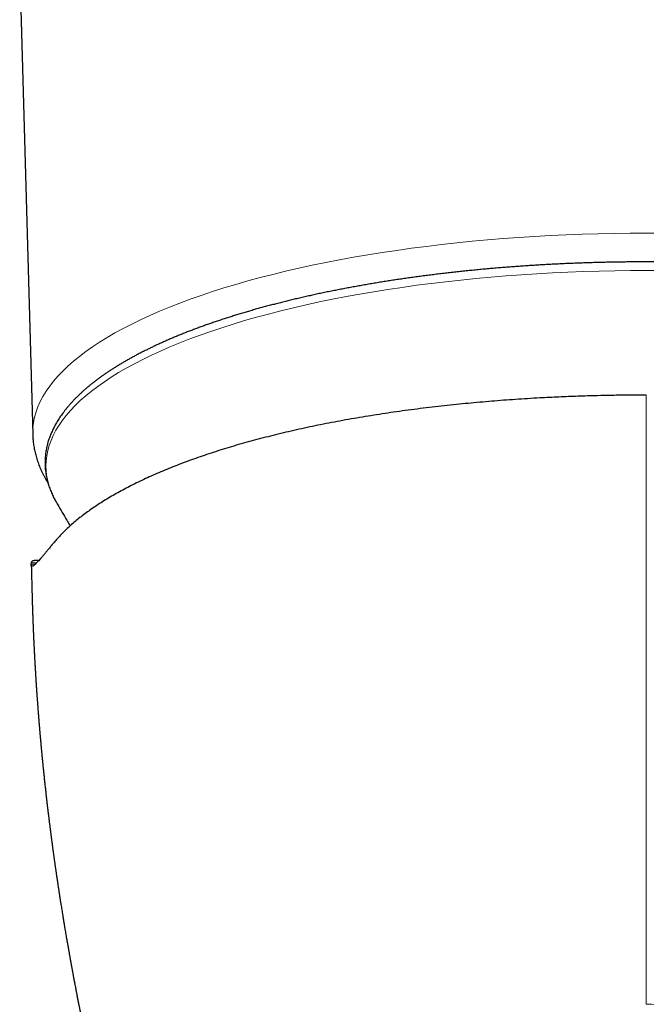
# Model space of a CAD drawing. Header units: millimetres. Extents: x 8 to 869, y 12 to 463.
# Tile 13 of 51: x 424 to 449, y 120 to 160. Entities that reach past the tile are written whole.
import ezdxf

# ---------------------------------------------------------------- set-up
doc = ezdxf.new("R2010")
doc.units = ezdxf.units.MM

msp = doc.modelspace()

# ---------------------------------------------------------------- linework, layer by layer
at = {"color": 7, "linetype": 'Continuous', "lineweight": 30}
for p, q in [((423.672, 161.791), (424.199, 142.753)), ((424.141, 137.524), (424.149, 137.578)), ((424.452, 137.671), (424.252, 137.671))]:
    msp.add_line(p, q, dxfattribs=at)
at = {"color": 252, "linetype": 'Continuous', "lineweight": 0}
for p, q in [((449, 143.899), (449, 144.353)), ((424.141, 137.524), (424.313, 137.524)), ((424.149, 137.578), (424.366, 137.578))]:
    msp.add_line(p, q, dxfattribs=at)
at = {"color": 252, "linetype": 'Continuous', "lineweight": 0, "flags": 128}
for points in [[(424.199, 142.753), (424.198, 142.826), (424.207, 143.038), (424.232, 143.249), (424.275, 143.46), (424.334, 143.67), (424.41, 143.88), (424.504, 144.089), (424.614, 144.298), (424.74, 144.505), (424.884, 144.711), (425.043, 144.916), (425.22, 145.12), (425.412, 145.321), (425.621, 145.522), (425.846, 145.72), (426.086, 145.916), (426.343, 146.11), (426.614, 146.302), (426.902, 146.492), (427.204, 146.679), (427.521, 146.864), (427.853, 147.045), (428.2, 147.224), (428.56, 147.4), (428.935, 147.572), (429.323, 147.742), (429.725, 147.908), (430.141, 148.07), (430.569, 148.229), (431.009, 148.384), (431.463, 148.536), (431.928, 148.683), (432.404, 148.827), (432.893, 148.966), (433.392, 149.101), (433.902, 149.232), (434.422, 149.359), (434.952, 149.481), (435.492, 149.598), (436.041, 149.711), (436.599, 149.819), (437.166, 149.922), (437.74, 150.021), (438.323, 150.114), (438.912, 150.203), (439.509, 150.286), (440.112, 150.365), (440.721, 150.438), (441.336, 150.506), (441.956, 150.568), (442.581, 150.626), (443.21, 150.678), (443.843, 150.724), (444.48, 150.766), (445.12, 150.801), (445.763, 150.832), (446.408, 150.857), (447.054, 150.876), (447.702, 150.89), (448.351, 150.898), (449, 150.901), (449.649, 150.898)], [(449.635, 149.388), (449, 149.39), (448.365, 149.388), (447.73, 149.38), (447.096, 149.366), (446.463, 149.347), (445.832, 149.323), (445.203, 149.293), (444.577, 149.258), (443.954, 149.218), (443.334, 149.172), (442.719, 149.121), (442.107, 149.065), (441.5, 149.004), (440.899, 148.937), (440.303, 148.866), (439.712, 148.789), (439.129, 148.707), (438.552, 148.621), (437.982, 148.529), (437.42, 148.433), (436.865, 148.332), (436.319, 148.226), (435.782, 148.116), (435.254, 148.001), (434.735, 147.881), (434.226, 147.758), (433.727, 147.63), (433.238, 147.497), (432.76, 147.361), (432.294, 147.221), (431.839, 147.076), (431.395, 146.928), (430.964, 146.776), (430.545, 146.621), (430.139, 146.462), (429.746, 146.299), (429.365, 146.133), (428.999, 145.964), (428.646, 145.792), (428.307, 145.618), (427.982, 145.44), (427.671, 145.259), (427.376, 145.076), (427.095, 144.891), (426.829, 144.703), (426.578, 144.513), (426.342, 144.321), (426.122, 144.127), (425.918, 143.931), (425.73, 143.733), (425.557, 143.534), (425.401, 143.334), (425.261, 143.132), (425.137, 142.929), (425.029, 142.725), (424.938, 142.52), (424.863, 142.315), (424.805, 142.109), (424.764, 141.903), (424.739, 141.696), (424.73, 141.489), (424.73, 141.489)]]:
    msp.add_lwpolyline(points, dxfattribs=at)
at = {"color": 7, "linetype": 'Continuous', "lineweight": 30, "flags": 128}
msp.add_lwpolyline([(425.119, 140.081), (425.137, 140.049), (425.137, 140.048)], dxfattribs=at)
at = {"color": 252, "linetype": 'Continuous', "lineweight": 0}
msp.add_arc((427.646, 141.536), 2.916, 180.9195, 209.9208, dxfattribs=at)
at = {"color": 7, "linetype": 'Continuous', "lineweight": 30}
for points, knots in [([(449, 149.737), (448.911, 149.737), (448.786, 149.737), (448.6, 149.736), (448.44, 149.735), (448.249, 149.733), (448.047, 149.731), (447.836, 149.728), (447.618, 149.724), (447.394, 149.72), (447.166, 149.714), (446.934, 149.708), (446.7, 149.701), (446.463, 149.693), (446.225, 149.685), (445.985, 149.675), (445.744, 149.665), (445.502, 149.654), (445.259, 149.642), (445.015, 149.629), (444.771, 149.615), (444.527, 149.601), (444.282, 149.585), (444.038, 149.569), (443.793, 149.552), (443.548, 149.534), (443.304, 149.515), (443.059, 149.495), (442.815, 149.474), (442.571, 149.453), (442.327, 149.43), (442.084, 149.407), (441.842, 149.383), (441.6, 149.358), (441.358, 149.332), (441.117, 149.306), (440.877, 149.278), (440.637, 149.25), (440.398, 149.22), (440.16, 149.19), (439.923, 149.159), (439.687, 149.128), (439.452, 149.095), (439.217, 149.062), (438.984, 149.027), (438.751, 148.992), (438.52, 148.957), (438.289, 148.92), (438.06, 148.882), (437.832, 148.844), (437.605, 148.805), (437.379, 148.765), (437.154, 148.724), (436.931, 148.683), (436.709, 148.64), (436.489, 148.597), (436.269, 148.554), (436.051, 148.509), (435.835, 148.464), (435.62, 148.417), (435.406, 148.37), (435.194, 148.323), (434.983, 148.274), (434.774, 148.225), (434.567, 148.175), (434.361, 148.125), (434.156, 148.073), (433.954, 148.021), (433.753, 147.968), (433.553, 147.915), (433.356, 147.861), (433.16, 147.806), (432.966, 147.75), (432.773, 147.694), (432.583, 147.637), (432.394, 147.579), (432.207, 147.521), (432.022, 147.462), (431.839, 147.403), (431.658, 147.342), (431.479, 147.281), (431.302, 147.22), (431.126, 147.158), (430.953, 147.095), (430.782, 147.031), (430.612, 146.967), (430.445, 146.903), (430.28, 146.837), (430.117, 146.772), (429.956, 146.705), (429.797, 146.638), (429.641, 146.57), (429.486, 146.502), (429.334, 146.433), (429.183, 146.364), (429.035, 146.294), (428.89, 146.224), (428.746, 146.153), (428.605, 146.081), (428.466, 146.009), (428.329, 145.937), (428.195, 145.864), (428.063, 145.79), (427.933, 145.716), (427.805, 145.641), (427.68, 145.566), (427.557, 145.49), (427.437, 145.414), (427.319, 145.338), (427.203, 145.261), (427.09, 145.183), (426.979, 145.105), (426.871, 145.026), (426.765, 144.947), (426.662, 144.868), (426.561, 144.788), (426.463, 144.708), (426.367, 144.627), (426.274, 144.546), (426.183, 144.464), (426.095, 144.382), (426.009, 144.3), (425.926, 144.217), (425.845, 144.133), (425.768, 144.05), (425.692, 143.966), (425.62, 143.881), (425.55, 143.796), (425.482, 143.711), (425.418, 143.626), (425.356, 143.54), (425.297, 143.454), (425.24, 143.367), (425.187, 143.28), (425.136, 143.193), (425.087, 143.106), (425.042, 143.018), (424.999, 142.931), (424.959, 142.842), (424.922, 142.754), (424.888, 142.666), (424.856, 142.577), (424.828, 142.488), (424.802, 142.399), (424.778, 142.31), (424.758, 142.22), (424.741, 142.131), (424.726, 142.041), (424.714, 141.951), (424.705, 141.861), (424.699, 141.771), (424.696, 141.681), (424.695, 141.59), (424.698, 141.5), (424.703, 141.409), (424.711, 141.318), (424.722, 141.227), (424.737, 141.136), (424.754, 141.045), (424.774, 140.953), (424.797, 140.862), (424.823, 140.77), (424.852, 140.679), (424.884, 140.587), (424.92, 140.495), (424.958, 140.404), (425, 140.312), (425.045, 140.22), (425.084, 140.144), (425.109, 140.099), (425.118, 140.084)], [0, 0, 0, 0, 0.006302, 0.00889, 0.013184, 0.01765, 0.022447, 0.027458, 0.032637, 0.037945, 0.043358, 0.048854, 0.054419, 0.060041, 0.065713, 0.071425, 0.077174, 0.082953, 0.08876, 0.094591, 0.100443, 0.106315, 0.112203, 0.118107, 0.124025, 0.129955, 0.135897, 0.141849, 0.147811, 0.153782, 0.159761, 0.165748, 0.171741, 0.177741, 0.183747, 0.189759, 0.195775, 0.201797, 0.207823, 0.213853, 0.219888, 0.225926, 0.231967, 0.238012, 0.24406, 0.25011, 0.256164, 0.26222, 0.268278, 0.274339, 0.280402, 0.286466, 0.292533, 0.298602, 0.304672, 0.310744, 0.316817, 0.322892, 0.328968, 0.335046, 0.341124, 0.347204, 0.353285, 0.359367, 0.36545, 0.371534, 0.377619, 0.383705, 0.389792, 0.395879, 0.401967, 0.408056, 0.414145, 0.420235, 0.426326, 0.432418, 0.43851, 0.444602, 0.450695, 0.456789, 0.462883, 0.468977, 0.475072, 0.481168, 0.487264, 0.493361, 0.499457, 0.505555, 0.511653, 0.517751, 0.52385, 0.529949, 0.536049, 0.542149, 0.54825, 0.554351, 0.560452, 0.566555, 0.572657, 0.57876, 0.584863, 0.590967, 0.597072, 0.603177, 0.609282, 0.615387, 0.621493, 0.6276, 0.633706, 0.639813, 0.64592, 0.652027, 0.658134, 0.664241, 0.670347, 0.676453, 0.682558, 0.688663, 0.694766, 0.700867, 0.706967, 0.713065, 0.71916, 0.725252, 0.731341, 0.737426, 0.743507, 0.749582, 0.755652, 0.761716, 0.767774, 0.773824, 0.779866, 0.785901, 0.791926, 0.797943, 0.80395, 0.809948, 0.815936, 0.821915, 0.827885, 0.833846, 0.839799, 0.845746, 0.851686, 0.857621, 0.863554, 0.869484, 0.875414, 0.881346, 0.887282, 0.893224, 0.899174, 0.905135, 0.911107, 0.917093, 0.923095, 0.929115, 0.935155, 0.941216, 0.9473, 0.953408, 0.959542, 0.965701, 0.971887, 0.9781, 0.984339, 0.990604, 0.996896, 1, 1, 1, 1]), ([(472.883, 140.085), (472.893, 140.102), (472.919, 140.149), (472.958, 140.225), (473.001, 140.313), (473.041, 140.401), (473.078, 140.489), (473.112, 140.578), (473.144, 140.667), (473.172, 140.755), (473.198, 140.844), (473.222, 140.934), (473.242, 141.023), (473.259, 141.113), (473.274, 141.202), (473.286, 141.292), (473.295, 141.382), (473.301, 141.472), (473.304, 141.563), (473.305, 141.653), (473.302, 141.744), (473.297, 141.835), (473.289, 141.925), (473.278, 142.016), (473.263, 142.108), (473.246, 142.199), (473.226, 142.29), (473.203, 142.382), (473.177, 142.473), (473.148, 142.565), (473.116, 142.656), (473.08, 142.748), (473.042, 142.84), (473, 142.932), (472.956, 143.023), (472.908, 143.115), (472.857, 143.207), (472.803, 143.298), (472.745, 143.39), (472.685, 143.481), (472.621, 143.572), (472.555, 143.663), (472.485, 143.753), (472.412, 143.844), (472.336, 143.934), (472.256, 144.023), (472.174, 144.113), (472.089, 144.202), (472.001, 144.29), (471.909, 144.379), (471.815, 144.466), (471.718, 144.554), (471.617, 144.64), (471.514, 144.727), (471.408, 144.813), (471.3, 144.898), (471.188, 144.983), (471.073, 145.067), (470.956, 145.151), (470.836, 145.234), (470.713, 145.316), (470.588, 145.398), (470.46, 145.48), (470.329, 145.561), (470.195, 145.641), (470.059, 145.721), (469.92, 145.8), (469.779, 145.878), (469.635, 145.956), (469.488, 146.033), (469.339, 146.11), (469.188, 146.186), (469.034, 146.261), (468.877, 146.336), (468.718, 146.41), (468.557, 146.483), (468.393, 146.556), (468.227, 146.628), (468.059, 146.699), (467.888, 146.77), (467.715, 146.84), (467.539, 146.909), (467.361, 146.977), (467.181, 147.045), (466.999, 147.112), (466.815, 147.179), (466.628, 147.244), (466.439, 147.309), (466.248, 147.374), (466.055, 147.437), (465.86, 147.5), (465.663, 147.562), (465.463, 147.623), (465.262, 147.684), (465.059, 147.743), (464.853, 147.802), (464.646, 147.86), (464.437, 147.918), (464.226, 147.974), (464.013, 148.03), (463.798, 148.085), (463.581, 148.139), (463.362, 148.193), (463.142, 148.245), (462.92, 148.297), (462.696, 148.348), (462.47, 148.398), (462.243, 148.447), (462.014, 148.495), (461.783, 148.543), (461.551, 148.59), (461.317, 148.635), (461.081, 148.68), (460.844, 148.725), (460.605, 148.768), (460.365, 148.81), (460.124, 148.852), (459.88, 148.892), (459.636, 148.932), (459.39, 148.971), (459.142, 149.009), (458.894, 149.046), (458.643, 149.082), (458.392, 149.117), (458.139, 149.151), (457.885, 149.185), (457.629, 149.217), (457.372, 149.248), (457.114, 149.279), (456.855, 149.309), (456.594, 149.337), (456.333, 149.365), (456.07, 149.392), (455.805, 149.418), (455.54, 149.443), (455.273, 149.467), (455.005, 149.49), (454.745, 149.511), (454.493, 149.531), (454.25, 149.549), (454.006, 149.566), (453.762, 149.582), (453.517, 149.598), (453.272, 149.613), (453.026, 149.627), (452.781, 149.64), (452.535, 149.652), (452.288, 149.664), (452.042, 149.674), (451.795, 149.684), (451.549, 149.693), (451.302, 149.701), (451.056, 149.708), (450.811, 149.715), (450.566, 149.72), (450.323, 149.725), (450.083, 149.729), (449.851, 149.732), (449.638, 149.734), (449.453, 149.736), (449.281, 149.736), (449.134, 149.737), (449.037, 149.737), (449, 149.737)], [0, 0, 0, 0, 0.003637, 0.009645, 0.015643, 0.021632, 0.027611, 0.033582, 0.039543, 0.045497, 0.051444, 0.057385, 0.063321, 0.069254, 0.075184, 0.081115, 0.087048, 0.092984, 0.098927, 0.104877, 0.110838, 0.116811, 0.122798, 0.1288, 0.134821, 0.140861, 0.146923, 0.153007, 0.159116, 0.16525, 0.17141, 0.177597, 0.18381, 0.19005, 0.196316, 0.202607, 0.208924, 0.215265, 0.221629, 0.228014, 0.234419, 0.240842, 0.247283, 0.253739, 0.260208, 0.26669, 0.273182, 0.279684, 0.286194, 0.29271, 0.299231, 0.305757, 0.312287, 0.318818, 0.325352, 0.331886, 0.338421, 0.344955, 0.351488, 0.35802, 0.364551, 0.371079, 0.377606, 0.38413, 0.390651, 0.39717, 0.403686, 0.410199, 0.416709, 0.423216, 0.42972, 0.436221, 0.442719, 0.449215, 0.455707, 0.462196, 0.468683, 0.475167, 0.481648, 0.488127, 0.494603, 0.501077, 0.507548, 0.514017, 0.520484, 0.526948, 0.533411, 0.539871, 0.54633, 0.552787, 0.559242, 0.565696, 0.572148, 0.578599, 0.585048, 0.591497, 0.597944, 0.60439, 0.610835, 0.617279, 0.623723, 0.630166, 0.636609, 0.643051, 0.649494, 0.655935, 0.662377, 0.668819, 0.675262, 0.681704, 0.688148, 0.694592, 0.701036, 0.707482, 0.713929, 0.720377, 0.726826, 0.733278, 0.739731, 0.746186, 0.752644, 0.759104, 0.765567, 0.772033, 0.778503, 0.784977, 0.791454, 0.797936, 0.804424, 0.810917, 0.817415, 0.823921, 0.830434, 0.836954, 0.843484, 0.850023, 0.856574, 0.863136, 0.869033, 0.87493, 0.880826, 0.88672, 0.892612, 0.898503, 0.904392, 0.910278, 0.916162, 0.922042, 0.927918, 0.933788, 0.939652, 0.945507, 0.951349, 0.957175, 0.962976, 0.968738, 0.974431, 0.979989, 0.985217, 0.989546, 0.993109, 0.997403, 1, 1, 1, 1]), ([(449, 144.353), (448.987, 144.353), (448.953, 144.353), (448.886, 144.353), (448.8, 144.353), (448.702, 144.352), (448.605, 144.352), (448.508, 144.351), (448.411, 144.351), (448.244, 144.349), (448.009, 144.347), (447.625, 144.341), (447.162, 144.332), (446.673, 144.319), (446.236, 144.305), (445.851, 144.29), (445.466, 144.274), (445.08, 144.256), (444.658, 144.234), (444.203, 144.207), (443.715, 144.176), (443.231, 144.141), (442.75, 144.103), (442.272, 144.063), (441.797, 144.019), (441.317, 143.971), (440.832, 143.92), (440.343, 143.864), (439.858, 143.805), (439.378, 143.743), (438.905, 143.677), (438.439, 143.609), (437.981, 143.539), (437.525, 143.465), (437.071, 143.387), (436.618, 143.305), (436.169, 143.22), (435.725, 143.132), (435.288, 143.041), (434.858, 142.946), (434.434, 142.849), (434.017, 142.749), (433.608, 142.646), (433.206, 142.541), (432.812, 142.433), (432.424, 142.322), (432.045, 142.208), (431.676, 142.093), (431.315, 141.976), (430.962, 141.856), (430.615, 141.733), (430.274, 141.608), (429.939, 141.479), (429.613, 141.347), (429.295, 141.214), (428.985, 141.078), (428.684, 140.94), (428.392, 140.8), (428.109, 140.659), (427.837, 140.515), (427.574, 140.371), (427.32, 140.224), (427.076, 140.076), (426.843, 139.928), (426.62, 139.779), (426.407, 139.628), (426.201, 139.475), (426.004, 139.32), (425.816, 139.162), (425.637, 139.004), (425.469, 138.844), (425.311, 138.683), (425.162, 138.521), (425.071, 138.412), (425.025, 138.358)], [0, 0, 0, 0, 0.001162, 0.00317, 0.006158, 0.009146, 0.012135, 0.015124, 0.018111, 0.021088, 0.030448, 0.039811, 0.056506, 0.07316, 0.085055, 0.096953, 0.108856, 0.120876, 0.132913, 0.148222, 0.163489, 0.178718, 0.193915, 0.209087, 0.22424, 0.239378, 0.255327, 0.271245, 0.287138, 0.303015, 0.318882, 0.334462, 0.350047, 0.365643, 0.381353, 0.397351, 0.413321, 0.42927, 0.445206, 0.461137, 0.477069, 0.493011, 0.508849, 0.524684, 0.540525, 0.556379, 0.572252, 0.587868, 0.603517, 0.619206, 0.634829, 0.650755, 0.666677, 0.6826, 0.698532, 0.714479, 0.73045, 0.746451, 0.762333, 0.778207, 0.794078, 0.809954, 0.825841, 0.841462, 0.857107, 0.872783, 0.888418, 0.904355, 0.920281, 0.936205, 0.952132, 0.968069, 0.984023, 1, 1, 1, 1]), ([(424.2, 142.753), (424.2, 142.732), (424.202, 142.677), (424.207, 142.589), (424.216, 142.488), (424.228, 142.387), (424.243, 142.286), (424.261, 142.185), (424.281, 142.083), (424.305, 141.982), (424.332, 141.881), (424.362, 141.78), (424.395, 141.678), (424.431, 141.577), (424.47, 141.475), (424.512, 141.374), (424.557, 141.273), (424.606, 141.171), (424.658, 141.07), (424.713, 140.969), (424.766, 140.877), (424.801, 140.819), (424.817, 140.795)], [0, 0, 0, 0, 0.031092, 0.080455, 0.129934, 0.179561, 0.229365, 0.279375, 0.32962, 0.380129, 0.430927, 0.482041, 0.533495, 0.585312, 0.637512, 0.690114, 0.743134, 0.796585, 0.850477, 0.904816, 0.959606, 1, 1, 1, 1]), ([(425.137, 140.049), (425.161, 140.006), (425.245, 139.859), (425.391, 139.608), (425.558, 139.324), (425.666, 139.144), (425.712, 139.068)], [0, 0, 0, 0, 0.128007, 0.446857, 0.765503, 1, 1, 1, 1]), ([(425.025, 138.358), (424.991, 138.315), (424.921, 138.229), (424.824, 138.111), (424.734, 138.001), (424.65, 137.9), (424.573, 137.809), (424.503, 137.728), (424.439, 137.656), (424.381, 137.593), (424.34, 137.55), (424.31, 137.521), (424.29, 137.503), (424.272, 137.486), (424.254, 137.472), (424.238, 137.46), (424.22, 137.448), (424.202, 137.437), (424.184, 137.431), (424.167, 137.43), (424.153, 137.437), (424.143, 137.456), (424.139, 137.483), (424.14, 137.511), (424.141, 137.524)], [0, 0, 0, 0, 0.055431, 0.111022, 0.166787, 0.222742, 0.278902, 0.334272, 0.389867, 0.445702, 0.501789, 0.527129, 0.552541, 0.578024, 0.60358, 0.62921, 0.654916, 0.695465, 0.736208, 0.777148, 0.832294, 0.887811, 0.94371, 1, 1, 1, 1]), ([(424.139, 137.492), (424.14, 137.488), (424.141, 137.442), (424.143, 137.358), (424.146, 137.239), (424.15, 137.101), (424.154, 136.938), (424.159, 136.733), (424.165, 136.506), (424.17, 136.315), (424.173, 136.181), (424.176, 136.107), (424.177, 136.041), (424.179, 135.981), (424.181, 135.931), (424.182, 135.89), (424.183, 135.857), (424.184, 135.828), (424.185, 135.797), (424.186, 135.76), (424.188, 135.714), (424.189, 135.661), (424.191, 135.602), (424.193, 135.541), (424.196, 135.479), (424.199, 135.381), (424.204, 135.246), (424.211, 135.074), (424.216, 134.943), (424.22, 134.854), (424.221, 134.81), (424.223, 134.773), (424.224, 134.744), (424.225, 134.722), (424.226, 134.702), (424.227, 134.679), (424.229, 134.645), (424.231, 134.6), (424.233, 134.541), (424.236, 134.473), (424.24, 134.398), (424.243, 134.322), (424.247, 134.247), (424.251, 134.174), (424.254, 134.103), (424.258, 134.033), (424.261, 133.963), (424.264, 133.903), (424.267, 133.855), (424.269, 133.821), (424.27, 133.794), (424.271, 133.772), (424.273, 133.749), (424.274, 133.718), (424.277, 133.675), (424.279, 133.623), (424.283, 133.565), (424.286, 133.505), (424.29, 133.443), (424.293, 133.383), (424.296, 133.324), (424.3, 133.258), (424.305, 133.184), (424.31, 133.104), (424.314, 133.031), (424.318, 132.971), (424.321, 132.924), (424.323, 132.885), (424.326, 132.843), (424.329, 132.788), (424.334, 132.719), (424.339, 132.639), (424.344, 132.56), (424.35, 132.48), (424.355, 132.397), (424.36, 132.326), (424.364, 132.265), (424.368, 132.216), (424.371, 132.169), (424.374, 132.126), (424.377, 132.09), (424.379, 132.062), (424.38, 132.041), (424.382, 132.024), (424.383, 132.001), (424.386, 131.966), (424.389, 131.916), (424.394, 131.856), (424.399, 131.787), (424.405, 131.704), (424.412, 131.61), (424.419, 131.526), (424.424, 131.46), (424.428, 131.414), (424.431, 131.37), (424.434, 131.33), (424.437, 131.297), (424.439, 131.269), (424.441, 131.243), (424.444, 131.216), (424.446, 131.187), (424.45, 131.142), (424.455, 131.077), (424.461, 131.007), (424.466, 130.947), (424.47, 130.898), (424.474, 130.847), (424.479, 130.794), (424.483, 130.739), (424.488, 130.685), (424.492, 130.636), (424.496, 130.595), (424.499, 130.562), (424.501, 130.535), (424.503, 130.511), (424.506, 130.485), (424.509, 130.452), (424.512, 130.411), (424.518, 130.351), (424.525, 130.274), (424.533, 130.186), (424.539, 130.114), (424.544, 130.059), (424.548, 130.021), (424.551, 129.99), (424.553, 129.963), (424.556, 129.936), (424.559, 129.902), (424.563, 129.858), (424.569, 129.795), (424.577, 129.718), (424.585, 129.633), (424.593, 129.555), (424.599, 129.488), (424.605, 129.432), (424.61, 129.385), (424.614, 129.339), (424.619, 129.289), (424.626, 129.225), (424.633, 129.151), (424.642, 129.069), (424.651, 128.986), (424.659, 128.905), (424.668, 128.824), (424.676, 128.745), (424.685, 128.664), (424.694, 128.578), (424.704, 128.491), (424.713, 128.406), (424.722, 128.326), (424.73, 128.25), (424.739, 128.175), (424.748, 128.098), (424.757, 128.019), (424.766, 127.938), (424.775, 127.857), (424.784, 127.78), (424.793, 127.706), (424.801, 127.639), (424.809, 127.577), (424.816, 127.516), (424.823, 127.452), (424.831, 127.387), (424.839, 127.322), (424.847, 127.261), (424.853, 127.209), (424.858, 127.166), (424.864, 127.123), (424.87, 127.075), (424.876, 127.021), (424.884, 126.962), (424.891, 126.903), (424.898, 126.848), (424.905, 126.797), (424.911, 126.749), (424.916, 126.705), (424.922, 126.666), (424.926, 126.632), (424.931, 126.596), (424.936, 126.557), (424.941, 126.514), (424.947, 126.468), (424.953, 126.423), (424.96, 126.373), (424.967, 126.319), (424.974, 126.262), (424.981, 126.213), (424.987, 126.171), (424.991, 126.136), (424.996, 126.105), (425, 126.072), (425.005, 126.032), (425.011, 125.988), (425.018, 125.941), (425.024, 125.895), (425.031, 125.847), (425.037, 125.8), (425.043, 125.756), (425.048, 125.719), (425.053, 125.686), (425.057, 125.653), (425.063, 125.614), (425.069, 125.571), (425.075, 125.524), (425.083, 125.474), (425.09, 125.421), (425.098, 125.362), (425.107, 125.3), (425.115, 125.243), (425.123, 125.191), (425.13, 125.144), (425.137, 125.091), (425.147, 125.027), (425.158, 124.951), (425.17, 124.868), (425.182, 124.785), (425.194, 124.708), (425.204, 124.642), (425.212, 124.583), (425.22, 124.531), (425.227, 124.486), (425.233, 124.447), (425.238, 124.411), (425.244, 124.372), (425.251, 124.33), (425.257, 124.286), (425.264, 124.242), (425.271, 124.194), (425.279, 124.143), (425.287, 124.093), (425.294, 124.048), (425.302, 124), (425.31, 123.946), (425.32, 123.881), (425.333, 123.801), (425.348, 123.706), (425.365, 123.598), (425.382, 123.49), (425.397, 123.399), (425.409, 123.329), (425.417, 123.278), (425.425, 123.228), (425.434, 123.174), (425.444, 123.114), (425.454, 123.051), (425.465, 122.988), (425.474, 122.931), (425.483, 122.875), (425.493, 122.82), (425.505, 122.746), (425.52, 122.656), (425.538, 122.551), (425.556, 122.445), (425.573, 122.347), (425.588, 122.264), (425.6, 122.191), (425.612, 122.121), (425.626, 122.044), (425.64, 121.966), (425.653, 121.891), (425.665, 121.82), (425.677, 121.755), (425.688, 121.695), (425.698, 121.635), (425.71, 121.571), (425.722, 121.502), (425.735, 121.431), (425.748, 121.357), (425.762, 121.284), (425.775, 121.212), (425.787, 121.145), (425.798, 121.088), (425.807, 121.04), (425.814, 120.999), (425.822, 120.959), (425.828, 120.923), (425.834, 120.892), (425.842, 120.851), (425.852, 120.795), (425.866, 120.72), (425.882, 120.638), (425.898, 120.552), (425.914, 120.469), (425.928, 120.393), (425.941, 120.325), (425.953, 120.262), (425.965, 120.202), (425.976, 120.142), (425.988, 120.08), (426.001, 120.013), (426.015, 119.944), (426.028, 119.876), (426.041, 119.808), (426.054, 119.742), (426.067, 119.679), (426.078, 119.621), (426.089, 119.566), (426.1, 119.511), (426.111, 119.454), (426.124, 119.394), (426.137, 119.328), (426.151, 119.258), (426.165, 119.185), (426.18, 119.114), (426.193, 119.047), (426.206, 118.986), (426.217, 118.93), (426.228, 118.878), (426.238, 118.828), (426.248, 118.777), (426.259, 118.725), (426.27, 118.672), (426.28, 118.622), (426.291, 118.573), (426.301, 118.524), (426.311, 118.475), (426.321, 118.427), (426.331, 118.376), (426.343, 118.319), (426.357, 118.255), (426.37, 118.191), (426.383, 118.132), (426.397, 118.066), (426.413, 117.991), (426.432, 117.9), (426.451, 117.808), (426.468, 117.73), (426.482, 117.666), (426.492, 117.617), (426.502, 117.571), (426.51, 117.534), (426.517, 117.504), (426.523, 117.475), (426.53, 117.441), (426.543, 117.385), (426.558, 117.314), (426.577, 117.228), (426.594, 117.148), (426.611, 117.07), (426.628, 116.993), (426.644, 116.92), (426.659, 116.852), (426.673, 116.789), (426.687, 116.726), (426.701, 116.663), (426.716, 116.597), (426.731, 116.532), (426.744, 116.471), (426.757, 116.415), (426.769, 116.36), (426.781, 116.305), (426.793, 116.255), (426.803, 116.211), (426.812, 116.169), (426.821, 116.128), (426.832, 116.08), (426.846, 116.02), (426.861, 115.955), (426.876, 115.889), (426.891, 115.823), (426.906, 115.756), (426.922, 115.685), (426.938, 115.619), (426.95, 115.565), (426.96, 115.524), (426.968, 115.489), (426.976, 115.453), (426.983, 115.421), (426.991, 115.39), (426.998, 115.356), (427.007, 115.318), (427.016, 115.278), (427.029, 115.224), (427.046, 115.154), (427.066, 115.067), (427.085, 114.986), (427.102, 114.912), (427.118, 114.846), (427.133, 114.78), (427.149, 114.711), (427.166, 114.64), (427.182, 114.574), (427.195, 114.518), (427.207, 114.47), (427.216, 114.429), (427.225, 114.392), (427.234, 114.354), (427.244, 114.314), (427.254, 114.273), (427.262, 114.236), (427.27, 114.203), (427.278, 114.172), (427.286, 114.138), (427.296, 114.096), (427.307, 114.051), (427.318, 114.005), (427.329, 113.959), (427.34, 113.913), (427.351, 113.866), (427.362, 113.82), (427.373, 113.775), (427.384, 113.729), (427.395, 113.683), (427.406, 113.639), (427.416, 113.599), (427.425, 113.56), (427.435, 113.521), (427.444, 113.484), (427.452, 113.451), (427.459, 113.422), (427.467, 113.391), (427.475, 113.357), (427.483, 113.324), (427.49, 113.295), (427.497, 113.268), (427.503, 113.24), (427.512, 113.206), (427.521, 113.17), (427.528, 113.138), (427.535, 113.111), (427.542, 113.082), (427.551, 113.046), (427.56, 113.009), (427.569, 112.974), (427.577, 112.942), (427.587, 112.9), (427.599, 112.852), (427.612, 112.799), (427.624, 112.751), (427.635, 112.705), (427.646, 112.659), (427.658, 112.613), (427.671, 112.562), (427.684, 112.509), (427.696, 112.46), (427.706, 112.42), (427.714, 112.387), (427.722, 112.356), (427.73, 112.324), (427.736, 112.297), (427.742, 112.275), (427.747, 112.255), (427.754, 112.227), (427.763, 112.189), (427.774, 112.147), (427.784, 112.108), (427.793, 112.069), (427.803, 112.03), (427.813, 111.992), (427.821, 111.958), (427.83, 111.924), (427.839, 111.887), (427.849, 111.848), (427.858, 111.81), (427.867, 111.774), (427.875, 111.741), (427.884, 111.707), (427.896, 111.66), (427.909, 111.607), (427.925, 111.544), (427.941, 111.482), (427.957, 111.416), (427.972, 111.356), (427.987, 111.297), (428, 111.249), (428.009, 111.21), (428.016, 111.184), (428.024, 111.153), (428.032, 111.121), (428.04, 111.09), (428.046, 111.065), (428.052, 111.043), (428.057, 111.021), (428.065, 110.99), (428.074, 110.955), (428.083, 110.919), (428.092, 110.886), (428.101, 110.85), (428.11, 110.813), (428.12, 110.776), (428.128, 110.743), (428.135, 110.714), (428.141, 110.69), (428.148, 110.666), (428.155, 110.635), (428.165, 110.597), (428.175, 110.557), (428.185, 110.518), (428.194, 110.485), (428.201, 110.458), (428.207, 110.433), (428.213, 110.408), (428.22, 110.381), (428.226, 110.358), (428.231, 110.338), (428.236, 110.319), (428.242, 110.294), (428.25, 110.263), (428.259, 110.23), (428.267, 110.197), (428.274, 110.169), (428.281, 110.144), (428.287, 110.121), (428.293, 110.097), (428.3, 110.07), (428.307, 110.041), (428.316, 110.007), (428.325, 109.97), (428.337, 109.924), (428.35, 109.872), (428.364, 109.82), (428.375, 109.778), (428.384, 109.741), (428.395, 109.699), (428.405, 109.659), (428.414, 109.624), (428.42, 109.599), (428.427, 109.574), (428.434, 109.545), (428.442, 109.515), (428.449, 109.487), (428.455, 109.463), (428.462, 109.436), (428.471, 109.402), (428.482, 109.36), (428.493, 109.317), (428.503, 109.278), (428.511, 109.247), (428.518, 109.22), (428.525, 109.191), (428.534, 109.159), (428.541, 109.129), (428.548, 109.104), (428.553, 109.082), (428.559, 109.059), (428.566, 109.033), (428.573, 109.007), (428.58, 108.978), (428.587, 108.949), (428.595, 108.921), (428.601, 108.898), (428.606, 108.878), (428.611, 108.858), (428.617, 108.834), (428.625, 108.804), (428.633, 108.773), (428.64, 108.744), (428.647, 108.719), (428.656, 108.685), (428.667, 108.641), (428.68, 108.589), (428.694, 108.537), (428.708, 108.482), (428.722, 108.427), (428.735, 108.379), (428.745, 108.34), (428.755, 108.3), (428.764, 108.263), (428.773, 108.23), (428.78, 108.205), (428.785, 108.185), (428.79, 108.166), (428.796, 108.141), (428.805, 108.107), (428.815, 108.069), (428.824, 108.035), (428.831, 108.005), (428.839, 107.976), (428.847, 107.946), (428.858, 107.904), (428.871, 107.851), (428.886, 107.793), (428.901, 107.737), (428.915, 107.681), (428.931, 107.62), (428.945, 107.566), (428.957, 107.523), (428.964, 107.493), (428.972, 107.464), (428.98, 107.434), (428.989, 107.4), (428.997, 107.366), (429.005, 107.336), (429.012, 107.31), (429.019, 107.282), (429.028, 107.251), (429.033, 107.228), (429.037, 107.217)], [0, 0, 0, 0, 0.000393, 0.004711, 0.008682, 0.012632, 0.018935, 0.025352, 0.033688, 0.04221, 0.044913, 0.047431, 0.049702, 0.051726, 0.053504, 0.054796, 0.055917, 0.056867, 0.057777, 0.059009, 0.060584, 0.062384, 0.064407, 0.066456, 0.068521, 0.070604, 0.076311, 0.082054, 0.087755, 0.089426, 0.090941, 0.092181, 0.093146, 0.093835, 0.094401, 0.095162, 0.096126, 0.097729, 0.099693, 0.102019, 0.104582, 0.107135, 0.109672, 0.112049, 0.114412, 0.116761, 0.119096, 0.121369, 0.122751, 0.123893, 0.124797, 0.125461, 0.126052, 0.127134, 0.128572, 0.130367, 0.13227, 0.134356, 0.136404, 0.138407, 0.140365, 0.142279, 0.145066, 0.147751, 0.150241, 0.152359, 0.153761, 0.154944, 0.156257, 0.157856, 0.160469, 0.163145, 0.165795, 0.16842, 0.171137, 0.174002, 0.175574, 0.177187, 0.178833, 0.180303, 0.181505, 0.182425, 0.183086, 0.183563, 0.184121, 0.185409, 0.187049, 0.189041, 0.191381, 0.194018, 0.197243, 0.20081, 0.202305, 0.203852, 0.205387, 0.206686, 0.207804, 0.20866, 0.209511, 0.210413, 0.211365, 0.212369, 0.214937, 0.217777, 0.219328, 0.220948, 0.222637, 0.224395, 0.226221, 0.228102, 0.229805, 0.231085, 0.232168, 0.233054, 0.233758, 0.234592, 0.235685, 0.237036, 0.238583, 0.241717, 0.244654, 0.247391, 0.24886, 0.25011, 0.251141, 0.251952, 0.252753, 0.253874, 0.255319, 0.257089, 0.260139, 0.262965, 0.265558, 0.267915, 0.269611, 0.271135, 0.272541, 0.27417, 0.27608, 0.278879, 0.281606, 0.284225, 0.287055, 0.289692, 0.292205, 0.294893, 0.29776, 0.300697, 0.303514, 0.306196, 0.308654, 0.311052, 0.313629, 0.316245, 0.318913, 0.321629, 0.324227, 0.326617, 0.328911, 0.330824, 0.332841, 0.334933, 0.337084, 0.339295, 0.341437, 0.343043, 0.344433, 0.345747, 0.347306, 0.349123, 0.351155, 0.353148, 0.354905, 0.356594, 0.358207, 0.359652, 0.360903, 0.362053, 0.363102, 0.364384, 0.365896, 0.36744, 0.368913, 0.370314, 0.372371, 0.374252, 0.37594, 0.377258, 0.378397, 0.379357, 0.380355, 0.381657, 0.383258, 0.384741, 0.386268, 0.387839, 0.389454, 0.390954, 0.392172, 0.393106, 0.394193, 0.39545, 0.396886, 0.398516, 0.400057, 0.401806, 0.403766, 0.405898, 0.407834, 0.409478, 0.410975, 0.412449, 0.414742, 0.417237, 0.419992, 0.422953, 0.425376, 0.427566, 0.429497, 0.431176, 0.432656, 0.433922, 0.435011, 0.436245, 0.437795, 0.439109, 0.440554, 0.442128, 0.443833, 0.445571, 0.447068, 0.44831, 0.450284, 0.452403, 0.454729, 0.458132, 0.461719, 0.465328, 0.468785, 0.470644, 0.472245, 0.473838, 0.475566, 0.477525, 0.479733, 0.48179, 0.483652, 0.485394, 0.487222, 0.489142, 0.492592, 0.49605, 0.49955, 0.502916, 0.505716, 0.507733, 0.510006, 0.512644, 0.515295, 0.517697, 0.519988, 0.522212, 0.524054, 0.525918, 0.528077, 0.530367, 0.532682, 0.535044, 0.537576, 0.539915, 0.54208, 0.544181, 0.545436, 0.546838, 0.548198, 0.549357, 0.550316, 0.55123, 0.553402, 0.555856, 0.558553, 0.561415, 0.564327, 0.566686, 0.568867, 0.570912, 0.572868, 0.574758, 0.576769, 0.579005, 0.581308, 0.583506, 0.5857, 0.587897, 0.589993, 0.591856, 0.593604, 0.595363, 0.597221, 0.599186, 0.601303, 0.603677, 0.606017, 0.608436, 0.610634, 0.612604, 0.61442, 0.616101, 0.617695, 0.619282, 0.621052, 0.6228, 0.624483, 0.625967, 0.627627, 0.629264, 0.630714, 0.63234, 0.634222, 0.636337, 0.638565, 0.640497, 0.642093, 0.645031, 0.647865, 0.650965, 0.654053, 0.655541, 0.657216, 0.658836, 0.660069, 0.660822, 0.661741, 0.662885, 0.66416, 0.667235, 0.669874, 0.672541, 0.67505, 0.677543, 0.680064, 0.68219, 0.684219, 0.686245, 0.688292, 0.690435, 0.692708, 0.694674, 0.696339, 0.698212, 0.700104, 0.701704, 0.703082, 0.704442, 0.705797, 0.707107, 0.709193, 0.711637, 0.713505, 0.71567, 0.71802, 0.720143, 0.722577, 0.724465, 0.72545, 0.726647, 0.727886, 0.728938, 0.72984, 0.730915, 0.732253, 0.733591, 0.734783, 0.737552, 0.740535, 0.743275, 0.74554, 0.747815, 0.749698, 0.75208, 0.754511, 0.756668, 0.758601, 0.760027, 0.761406, 0.762553, 0.763711, 0.765102, 0.76654, 0.767714, 0.768749, 0.769741, 0.770818, 0.77212, 0.773869, 0.775259, 0.776647, 0.778301, 0.779869, 0.781283, 0.782762, 0.784278, 0.785821, 0.78729, 0.788617, 0.789782, 0.791144, 0.792441, 0.793481, 0.794336, 0.795351, 0.796524, 0.797654, 0.798607, 0.799402, 0.800307, 0.801406, 0.802778, 0.803826, 0.804536, 0.805446, 0.806731, 0.808058, 0.809166, 0.810122, 0.811278, 0.813232, 0.81492, 0.816459, 0.818061, 0.819466, 0.820941, 0.822686, 0.824477, 0.826138, 0.827533, 0.828435, 0.829481, 0.830605, 0.831522, 0.832202, 0.832756, 0.833525, 0.835016, 0.836509, 0.837714, 0.838877, 0.84031, 0.841639, 0.842591, 0.843724, 0.844991, 0.846298, 0.847586, 0.848772, 0.849799, 0.85086, 0.85216, 0.854535, 0.856058, 0.858449, 0.860738, 0.86256, 0.864409, 0.866602, 0.867394, 0.86825, 0.869254, 0.870407, 0.871489, 0.872326, 0.872944, 0.873622, 0.874539, 0.876047, 0.877137, 0.878119, 0.879303, 0.880698, 0.881829, 0.883013, 0.883977, 0.884684, 0.885423, 0.886447, 0.8877, 0.889242, 0.890495, 0.891569, 0.892515, 0.893215, 0.894084, 0.895041, 0.895834, 0.896446, 0.896972, 0.897803, 0.898877, 0.900091, 0.901165, 0.9021, 0.902907, 0.903687, 0.904447, 0.905298, 0.906336, 0.907425, 0.908691, 0.910026, 0.912079, 0.913871, 0.915207, 0.916337, 0.917591, 0.919412, 0.920383, 0.921092, 0.92187, 0.922882, 0.924025, 0.924942, 0.925605, 0.92651, 0.927642, 0.929019, 0.930666, 0.931985, 0.932959, 0.933704, 0.934681, 0.935903, 0.936938, 0.93768, 0.938348, 0.939183, 0.939983, 0.940867, 0.941814, 0.942821, 0.943797, 0.944577, 0.945157, 0.945745, 0.946562, 0.947587, 0.948682, 0.949646, 0.950477, 0.951213, 0.953012, 0.954809, 0.956378, 0.958183, 0.960318, 0.9618, 0.962982, 0.964184, 0.965673, 0.966672, 0.9675, 0.968149, 0.968668, 0.969371, 0.97062, 0.971989, 0.973117, 0.974029, 0.974953, 0.975941, 0.976997, 0.979183, 0.981089, 0.982747, 0.984713, 0.986636, 0.988843, 0.98998, 0.990932, 0.991791, 0.992802, 0.993978, 0.995134, 0.996112, 0.996917, 0.997777, 0.998833, 1, 1, 1, 1]), ([(424.149, 137.578), (424.152, 137.588), (424.158, 137.608), (424.171, 137.632), (424.187, 137.65), (424.207, 137.663), (424.228, 137.67), (424.245, 137.67), (424.252, 137.671)], [0, 0, 0, 0, 0.174294, 0.347058, 0.518314, 0.688085, 0.856393, 1, 1, 1, 1])]:
    msp.add_open_spline(points, degree=3, knots=knots, dxfattribs=at)
at = {"color": 252, "linetype": 'Continuous', "lineweight": 0}
for points, knots in [([(449, 119.727), (449, 120.057), (449, 120.718), (449, 121.708), (449, 122.696), (449, 123.683), (449, 124.668), (449, 125.652), (449, 126.667), (449, 127.712), (449, 128.788), (449, 129.861), (449, 130.931), (449, 131.967), (449, 132.967), (449, 133.933), (449, 134.896), (449, 135.856), (449, 136.814), (449, 137.769), (449, 138.753), (449, 139.765), (449, 140.804), (449, 141.84), (449, 142.872), (449, 143.556), (449, 143.899)], [0, 0, 0, 0, 0.04, 0.08, 0.12, 0.16, 0.2, 0.24, 0.28, 0.324, 0.368, 0.412, 0.456, 0.5, 0.54, 0.58, 0.62, 0.66, 0.7, 0.74, 0.78, 0.824, 0.868, 0.912, 0.956, 1, 1, 1, 1]), ([(449, 119.727), (449.14, 119.726), (449.426, 119.725), (449.866, 119.723), (450.324, 119.719), (450.802, 119.714), (451.292, 119.706), (451.778, 119.697), (452.222, 119.687), (452.621, 119.677), (452.985, 119.667), (453.348, 119.654), (453.708, 119.64), (454.057, 119.625), (454.393, 119.607), (454.744, 119.587), (455.125, 119.562), (455.544, 119.531), (455.983, 119.493), (456.426, 119.448), (456.849, 119.399), (457.234, 119.35), (457.594, 119.298), (457.948, 119.243), (458.228, 119.195), (458.432, 119.158), (458.558, 119.135), (458.684, 119.111), (458.812, 119.085), (458.94, 119.059), (459.069, 119.032), (459.298, 118.983), (459.629, 118.908), (460.061, 118.8), (460.459, 118.691), (460.724, 118.613), (460.856, 118.572), (460.893, 118.561), (460.93, 118.549), (460.966, 118.538), (461.003, 118.526), (461.043, 118.513), (461.153, 118.478), (461.327, 118.421), (461.555, 118.341), (461.789, 118.256), (462.025, 118.166), (462.26, 118.071), (462.474, 117.981), (462.667, 117.896), (462.84, 117.817), (462.993, 117.745), (463.128, 117.679), (463.245, 117.621), (463.341, 117.571), (463.419, 117.531), (463.479, 117.499), (463.519, 117.477), (463.552, 117.46), (463.584, 117.442), (463.626, 117.419), (463.669, 117.395), (463.713, 117.371), (463.756, 117.347), (463.877, 117.277), (464.077, 117.159), (464.339, 116.993), (464.594, 116.822), (464.838, 116.648), (465.077, 116.466), (465.318, 116.271), (465.554, 116.067), (465.784, 115.854), (465.995, 115.645), (466.188, 115.44), (466.365, 115.24), (466.547, 115.022), (466.736, 114.777), (466.933, 114.498), (467.122, 114.205), (467.302, 113.897), (467.456, 113.604), (467.587, 113.33), (467.697, 113.077), (467.813, 112.787), (467.891, 112.566), (467.94, 112.415), (467.955, 112.367), (467.97, 112.319), (467.985, 112.271), (468, 112.223), (468.049, 112.056), (468.125, 111.769), (468.213, 111.361), (468.283, 110.948), (468.333, 110.548), (468.366, 110.162), (468.383, 109.805), (468.388, 109.523), (468.387, 109.358), (468.386, 109.297), (468.386, 109.278), (468.386, 109.259), (468.385, 109.24), (468.385, 109.22), (468.383, 109.135), (468.378, 108.988), (468.368, 108.784), (468.355, 108.595), (468.342, 108.422), (468.329, 108.263), (468.317, 108.136), (468.308, 108.038), (468.302, 107.965), (468.295, 107.897), (468.289, 107.835), (468.284, 107.777), (468.277, 107.709), (468.269, 107.626), (468.255, 107.475), (468.236, 107.275), (468.212, 107.028), (468.194, 106.84), (468.181, 106.71), (468.173, 106.633), (468.165, 106.557), (468.158, 106.482), (468.15, 106.408), (468.143, 106.335), (468.124, 106.149), (468.093, 105.853), (468.061, 105.557), (468.041, 105.372), (468.033, 105.294), (468.024, 105.217), (468.016, 105.141), (468.007, 105.064), (467.999, 104.989), (467.99, 104.913), (467.979, 104.813), (467.965, 104.683), (467.946, 104.518), (467.926, 104.341), (467.909, 104.199), (467.897, 104.097), (467.889, 104.029), (467.88, 103.952), (467.87, 103.87), (467.861, 103.794), (467.852, 103.727), (467.845, 103.664), (467.837, 103.606), (467.831, 103.555), (467.826, 103.516), (467.823, 103.488), (467.82, 103.469), (467.819, 103.456), (467.818, 103.449), (467.817, 103.446)], [0, 0, 0, 0, 0.0101139, 0.0206938, 0.0317401, 0.0432536, 0.0552346, 0.0671664, 0.0784722, 0.0873093, 0.0961061, 0.104863, 0.1135802, 0.1222572, 0.130165, 0.1380799, 0.1477865, 0.1580028, 0.1687297, 0.1799664, 0.1906813, 0.200093, 0.2086977, 0.2176046, 0.2268133, 0.2299822, 0.2331852, 0.2364224, 0.2396937, 0.2429992, 0.2463389, 0.2497128, 0.2608173, 0.2722598, 0.2840385, 0.2929605, 0.2939733, 0.2949885, 0.296006, 0.2970258, 0.2980478, 0.2990722, 0.3003691, 0.3071976, 0.3137048, 0.319891, 0.3274045, 0.3343826, 0.3408254, 0.3467329, 0.3521052, 0.3569422, 0.3612442, 0.3650112, 0.3682434, 0.370658, 0.3726537, 0.3742306, 0.3746674, 0.3759524, 0.3774075, 0.3788711, 0.380343, 0.3818234, 0.3833121, 0.3928061, 0.4026275, 0.411673, 0.4212441, 0.4309751, 0.4404382, 0.4513549, 0.4618927, 0.4720509, 0.4818296, 0.49123, 0.5002529, 0.5123054, 0.5248522, 0.5378933, 0.5514307, 0.5654657, 0.5760744, 0.5869503, 0.5980942, 0.6132149, 0.6152297, 0.6172525, 0.6192833, 0.6213221, 0.6233688, 0.6254236, 0.6425013, 0.6597123, 0.6770599, 0.6945455, 0.7100472, 0.7256544, 0.7394746, 0.7455808, 0.7463816, 0.7471826, 0.7479839, 0.7487855, 0.7495873, 0.7503894, 0.7595638, 0.7681197, 0.7760573, 0.7833764, 0.7900765, 0.7961573, 0.7994504, 0.8025283, 0.8053909, 0.808038, 0.8104698, 0.8126862, 0.8168065, 0.8209881, 0.8318916, 0.8424351, 0.8526185, 0.8559666, 0.8592738, 0.8625402, 0.8657657, 0.8689503, 0.8720941, 0.875197, 0.8930738, 0.9106362, 0.914049, 0.9174497, 0.9208382, 0.9242146, 0.9275789, 0.930931, 0.934271, 0.9375988, 0.9442865, 0.9515971, 0.9595308, 0.9680874, 0.9706466, 0.9732566, 0.9772955, 0.9810053, 0.9843859, 0.9874373, 0.9901596, 0.9929197, 0.9952317, 0.9970958, 0.9981998, 0.9990519, 0.9996519, 1, 1, 1, 1])]:
    msp.add_open_spline(points, degree=3, knots=knots, dxfattribs=at)

doc.saveas('drawing.dxf')
